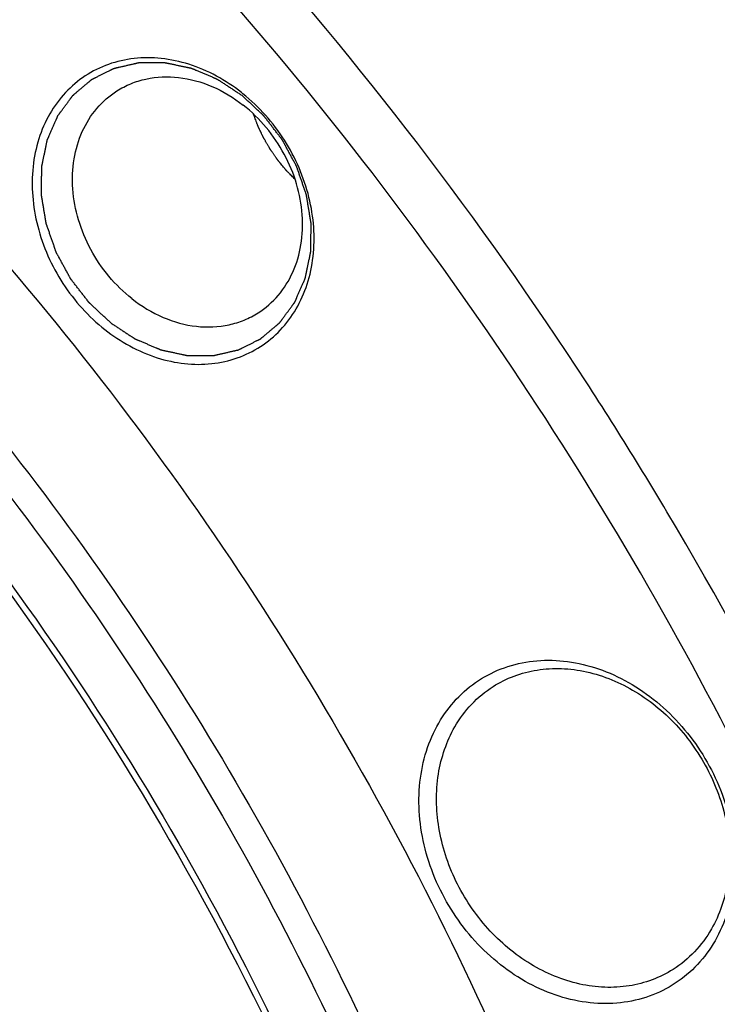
# Model space of a CAD drawing. Header units: millimetres. Extents: x 0 to 420, y 0 to 297.
# Tile 96 of 108: x 166 to 173, y 53 to 62. Entities that reach past the tile are written whole.
import ezdxf

# ---------------------------------------------------------------- set-up
doc = ezdxf.new("R2010")
doc.units = ezdxf.units.MM
doc.header["$LTSCALE"] = 23.1
doc.layers.add('030', color=7, linetype='CONTINUOUS')
doc.layers.add('NOS-TELESO', color=7, linetype='CONTINUOUS')

msp = doc.modelspace()

# ---------------------------------------------------------------- linework, layer by layer
at = {"layer": '030', "color": 7, "linetype": 'Continuous'}
for points, knots in [([(161.24065, 63.09402), (163.37755, 61.41035), (167.17882, 57.37567), (169.72728, 52.45632), (170.62804, 49.86921)], [0, 0, 0, 0, 0.4982653, 1, 1, 1, 1]), ([(161.10629, 62.83359), (163.22936, 61.16082), (167.00115, 57.14676), (169.51495, 52.24904), (170.39603, 49.67473)], [0, 0, 0, 0, 0.4983384, 1, 1, 1, 1]), ([(160.80704, 62.33997), (162.23577, 61.21427), (164.88206, 58.64158), (168.01609, 54.09015), (170.19951, 49.04383), (171.3069, 43.78085), (171.2709, 38.58886), (170.07808, 33.75457), (167.77963, 29.56003), (165.56107, 27.34099), (164.34029, 26.43707)], [0, 0, 0, 0, 0.1324894, 0.2666989, 0.4001185, 0.5303761, 0.6556714, 0.7751795, 0.8893561, 1, 1, 1, 1]), ([(160.83877, 62.39514), (163.36161, 60.40739), (167.70315, 55.48346), (170.7533, 47.93936), (171.45332, 41.69577), (171.07802, 37.20231), (169.81684, 33.05387), (168.38803, 30.59804), (167.55163, 29.50406)], [0, 0, 0, 0, 0.2617506, 0.5229089, 0.6493457, 0.7710768, 0.8877734, 1, 1, 1, 1])]:
    msp.add_open_spline(points, degree=3, knots=knots, dxfattribs=at)
at = {"layer": 'NOS-TELESO', "color": 7, "linetype": 'Continuous'}
for centre, radius, start, end in [((167.21259, 60.30035), 1.76857, 51.121439, 51.765005), ((140.89778, 38.88426), 36.68188, 30.724124, 33.573115), ((141.28231, 39.09341), 36.24446, 21.588335, 30.750467)]:
    msp.add_arc(centre, radius, start, end, dxfattribs=at)
for points, knots in [([(167.59936, 69.86902), (168.55017, 69.11987), (170.38314, 67.50955), (172.87716, 64.81376), (175.09911, 61.86025), (177.01511, 58.69391), (178.59641, 55.36236), (179.81903, 51.91576), (180.66438, 48.40597), (181.1194, 44.8858), (181.17678, 41.40822), (180.83502, 38.02568), (180.09848, 34.78939), (178.97735, 31.74863), (177.48772, 28.95024), (175.65126, 26.43766), (173.49637, 24.25099), (171.86572, 23.03093), (171.01362, 22.48873)], [0, 0, 0, 0, 0.0661044, 0.1329508, 0.2002251, 0.2675932, 0.3347168, 0.4012686, 0.4669484, 0.5314978, 0.5947153, 0.6564699, 0.7167132, 0.7754882, 0.8329337, 0.8892814, 0.944845, 1, 1, 1, 1]), ([(171.46041, 59.16936), (170.41116, 60.75021), (168.07953, 63.73419), (165.3075, 66.31606), (163.83676, 67.47486)], [0, 0, 0, 0, 0.5033117, 1, 1, 1, 1]), ([(174.46949, 52.3129), (173.31924, 55.19912), (170.26244, 60.66516), (165.91432, 65.17778), (163.49606, 67.08314)], [0, 0, 0, 0, 0.5022858, 1, 1, 1, 1]), ([(161.78955, 64.11548), (162.96783, 63.18711), (165.19786, 61.13055), (168.05613, 57.57831), (170.37486, 53.63729), (172.08028, 49.43159), (173.1185, 45.09179), (173.45555, 40.75425), (173.13721, 37.22007), (172.52062, 34.53488), (172.09593, 33.24869), (171.85515, 32.62353)], [0, 0, 0, 0, 0.1277692, 0.2572229, 0.3870332, 0.5158382, 0.6423733, 0.7656026, 0.8848431, 0.9429393, 1, 1, 1, 1]), ([(168.30713, 61.68952), (168.15619, 61.80845), (167.90098, 61.94952), (167.53615, 62.02803), (167.26987, 62.02892), (167.01742, 61.97182), (166.78898, 61.85859), (166.59415, 61.69375), (166.44082, 61.4843), (166.33473, 61.23901), (166.27946, 60.96768), (166.27662, 60.68067), (166.34288, 60.2887), (166.55055, 59.82129), (166.82667, 59.51546), (166.98516, 59.39059)], [0, 0, 0, 0, 0.1292784, 0.1906501, 0.249707, 0.3069551, 0.3632345, 0.4195779, 0.4770047, 0.5363207, 0.5979864, 0.6620753, 0.7283033, 0.8642545, 1, 1, 1, 1]), ([(167.04194, 59.45587), (167.03316, 59.46407), (167.01559, 59.48045), (166.98924, 59.50503), (166.96288, 59.52961), (166.93653, 59.55419), (166.91457, 59.57468), (166.897, 59.59106), (166.88383, 59.60335), (166.87284, 59.6136), (166.86406, 59.62179), (166.85747, 59.62794), (166.85088, 59.63408), (166.84539, 59.6392), (166.841, 59.6433), (166.83826, 59.64586), (166.83606, 59.64791), (166.83441, 59.64944), (166.83304, 59.65073), (166.83208, 59.65162), (166.83154, 59.65214), (166.8311, 59.6525), (166.83078, 59.65297), (166.8303, 59.65357), (166.82949, 59.65463), (166.82833, 59.65613), (166.82693, 59.65793), (166.82507, 59.66034), (166.82275, 59.66335), (166.81903, 59.66817), (166.81437, 59.67419), (166.80879, 59.68141), (166.80321, 59.68864), (166.79577, 59.69827), (166.78646, 59.71031), (166.7753, 59.72476), (166.76042, 59.74403), (166.74181, 59.76811), (166.7232, 59.79219), (166.70832, 59.81146), (166.69715, 59.8259), (166.68785, 59.83795), (166.68041, 59.84758), (166.67483, 59.8548), (166.66925, 59.86203), (166.66459, 59.86805), (166.66087, 59.87286), (166.65855, 59.87587), (166.65669, 59.87828), (166.65529, 59.88009), (166.65413, 59.8816), (166.65331, 59.88264), (166.65285, 59.88325), (166.65248, 59.88369), (166.65223, 59.88421), (166.65186, 59.88487), (166.65123, 59.88604), (166.65032, 59.88771), (166.64923, 59.88972), (166.64777, 59.8924), (166.64595, 59.89574), (166.64305, 59.9011), (166.63941, 59.90779), (166.63505, 59.91582), (166.63068, 59.92384), (166.62487, 59.93455), (166.6176, 59.94793), (166.60887, 59.96399), (166.59723, 59.9854), (166.58269, 60.01216), (166.56815, 60.03892), (166.55651, 60.06033), (166.54779, 60.07639), (166.54051, 60.08977), (166.5347, 60.10048), (166.53033, 60.10851), (166.52597, 60.11653), (166.52234, 60.12323), (166.51943, 60.12858), (166.51761, 60.13192), (166.51615, 60.1346), (166.51506, 60.13661), (166.51416, 60.13828), (166.51352, 60.13945), (166.51316, 60.14012), (166.51286, 60.14061), (166.5127, 60.14117), (166.51244, 60.14189), (166.512, 60.14315), (166.51137, 60.14496), (166.51062, 60.14713), (166.50961, 60.15003), (166.50836, 60.15364), (166.50634, 60.15943), (166.50383, 60.16667), (166.50081, 60.17535), (166.49779, 60.18403), (166.49377, 60.19561), (166.48874, 60.21008), (166.4827, 60.22744), (166.47466, 60.25059), (166.4646, 60.27953), (166.45454, 60.30847), (166.44649, 60.33163), (166.44045, 60.34899), (166.43543, 60.36346), (166.4314, 60.37504), (166.42838, 60.38372), (166.42537, 60.3924), (166.42285, 60.39964), (166.42084, 60.40542), (166.41958, 60.40904), (166.41858, 60.41193), (166.41782, 60.41411), (166.4172, 60.41591), (166.41675, 60.41718), (166.41651, 60.4179), (166.41628, 60.41845), (166.41623, 60.41899), (166.4161, 60.41971), (166.41589, 60.42098), (166.41559, 60.4228), (166.41522, 60.42497), (166.41474, 60.42787), (166.41413, 60.4315), (166.41317, 60.4373), (166.41196, 60.44455), (166.4105, 60.45325), (166.40905, 60.46195), (166.40712, 60.47355), (166.4047, 60.48805), (166.40179, 60.50546), (166.39792, 60.52866), (166.39308, 60.55766), (166.38824, 60.58666), (166.38437, 60.60987), (166.38146, 60.62727), (166.37904, 60.64177), (166.37711, 60.65337), (166.37565, 60.66207), (166.3742, 60.67077), (166.37299, 60.67802), (166.37202, 60.68382), (166.37142, 60.68745), (166.37094, 60.69035), (166.37057, 60.69252), (166.37027, 60.69434), (166.37005, 60.69561), (166.36994, 60.69633), (166.36982, 60.69688), (166.36986, 60.69741), (166.36986, 60.69812), (166.36988, 60.69937), (166.3699, 60.70114), (166.36992, 60.70328), (166.36996, 60.70612), (166.37, 60.70968), (166.37007, 60.71537), (166.37016, 60.72249), (166.37026, 60.73102), (166.37036, 60.73956), (166.3705, 60.75094), (166.37067, 60.76517), (166.37088, 60.78225), (166.37115, 60.80501), (166.3715, 60.83347), (166.37184, 60.86193), (166.37212, 60.88469), (166.37232, 60.90177), (166.3725, 60.916), (166.37263, 60.92738), (166.37274, 60.93592), (166.37284, 60.94445), (166.37293, 60.95157), (166.37299, 60.95726), (166.37304, 60.96082), (166.37307, 60.96366), (166.3731, 60.9658), (166.37312, 60.96758), (166.37313, 60.96882), (166.37315, 60.96953), (166.37312, 60.97008), (166.37326, 60.97057), (166.37339, 60.97124), (166.37363, 60.97241), (166.37398, 60.97409), (166.37439, 60.9761), (166.37494, 60.97879), (166.37563, 60.98214), (166.37673, 60.9875), (166.37811, 60.99421), (166.37977, 61.00226), (166.38142, 61.01031), (166.38363, 61.02104), (166.38639, 61.03445), (166.3897, 61.05055), (166.39411, 61.07201), (166.39962, 61.09884), (166.40514, 61.12567), (166.40955, 61.14713), (166.41286, 61.16323), (166.41562, 61.17664), (166.41782, 61.18737), (166.41948, 61.19542), (166.42113, 61.20347), (166.42251, 61.21018), (166.42361, 61.21554), (166.4243, 61.2189), (166.42486, 61.22158), (166.42527, 61.22359), (166.42562, 61.22527), (166.42585, 61.22644), (166.426, 61.22711), (166.42607, 61.22763), (166.4263, 61.22807), (166.42656, 61.22869), (166.42704, 61.22976), (166.4277, 61.2313), (166.42851, 61.23314), (166.42958, 61.2356), (166.43091, 61.23867), (166.43306, 61.24359), (166.43573, 61.24973), (166.43894, 61.25711), (166.44216, 61.26448), (166.44644, 61.27431), (166.45179, 61.2866), (166.45822, 61.30135), (166.46678, 61.32101), (166.47749, 61.34559), (166.48819, 61.37017), (166.49676, 61.38983), (166.50318, 61.40458), (166.50854, 61.41687), (166.51282, 61.4267), (166.51603, 61.43407), (166.51924, 61.44145), (166.52192, 61.44759), (166.52406, 61.45251), (166.5254, 61.45558), (166.52647, 61.45804), (166.52727, 61.45988), (166.52794, 61.46141), (166.52841, 61.46249), (166.52868, 61.4631), (166.52885, 61.46359), (166.52917, 61.46395), (166.52954, 61.46447), (166.5302, 61.46536), (166.53114, 61.46665), (166.53228, 61.46819), (166.53379, 61.47024), (166.53568, 61.47281), (166.5387, 61.47691), (166.54248, 61.48205), (166.54702, 61.48821), (166.55155, 61.49436), (166.5576, 61.50258), (166.56515, 61.51284), (166.57422, 61.52516), (166.58632, 61.54159), (166.60143, 61.56212), (166.61655, 61.58266), (166.62864, 61.59908), (166.63771, 61.6114), (166.64527, 61.62167), (166.65131, 61.62988), (166.65585, 61.63604), (166.66038, 61.6422), (166.66416, 61.64733), (166.66718, 61.65144), (166.66907, 61.65401), (166.67058, 61.65606), (166.67172, 61.6576), (166.67266, 61.65888), (166.67332, 61.65979), (166.67371, 61.66029), (166.67396, 61.6607), (166.67435, 61.66098), (166.67482, 61.66139), (166.67566, 61.66209), (166.67685, 61.66311), (166.67828, 61.66432), (166.68019, 61.66593), (166.68258, 61.66795), (166.6864, 61.67119), (166.69117, 61.67523), (166.6969, 61.68008), (166.70262, 61.68493), (166.71026, 61.69139), (166.71981, 61.69947), (166.73126, 61.70917), (166.74654, 61.7221), (166.76563, 61.73826), (166.78472, 61.75443), (166.8, 61.76736), (166.81145, 61.77706), (166.821, 61.78514), (166.82864, 61.7916), (166.83437, 61.79645), (166.84009, 61.8013), (166.84487, 61.80534), (166.84869, 61.80857), (166.85107, 61.81059), (166.85298, 61.81221), (166.85441, 61.81342), (166.85561, 61.81443), (166.85644, 61.81514), (166.85692, 61.81554), (166.85726, 61.81587), (166.8577, 61.81605), (166.85825, 61.81634), (166.85923, 61.81682), (166.86063, 61.81752), (166.8623, 61.81836), (166.86454, 61.81948), (166.86733, 61.82088), (166.8718, 61.82311), (166.87739, 61.82591), (166.88409, 61.82926), (166.89079, 61.83261), (166.89973, 61.83708), (166.9109, 61.84267), (166.92431, 61.84938), (166.94218, 61.85832), (166.96452, 61.8695), (166.98687, 61.88068), (167.00474, 61.88962), (167.01815, 61.89633), (167.02932, 61.90192), (167.03826, 61.90639), (167.04496, 61.90974), (167.05166, 61.91309), (167.05725, 61.91589), (167.06172, 61.91812), (167.06451, 61.91952), (167.06675, 61.92064), (167.06842, 61.92148), (167.06982, 61.92217), (167.07079, 61.92267), (167.07136, 61.92294), (167.07176, 61.92318), (167.07225, 61.92325), (167.07287, 61.92341), (167.07398, 61.92366), (167.07555, 61.92403), (167.07744, 61.92446), (167.07996, 61.92504), (167.08311, 61.92577), (167.08815, 61.92694), (167.09445, 61.92839), (167.10201, 61.93014), (167.10957, 61.93188), (167.11965, 61.93421), (167.13225, 61.93712), (167.14737, 61.94061), (167.16753, 61.94526), (167.19274, 61.95108), (167.21794, 61.9569), (167.2381, 61.96156), (167.25322, 61.96505), (167.26582, 61.96796), (167.2759, 61.97029), (167.28346, 61.97203), (167.29102, 61.97378), (167.29732, 61.97523), (167.30236, 61.9764), (167.30551, 61.97712), (167.30803, 61.9777), (167.30992, 61.97814), (167.31149, 61.9785), (167.31259, 61.97876), (167.31323, 61.9789), (167.31369, 61.97905), (167.31419, 61.97901), (167.31484, 61.97902), (167.31599, 61.97901), (167.31763, 61.97902), (167.3196, 61.97902), (167.32222, 61.97903), (167.3255, 61.97903), (167.33074, 61.97904), (167.33729, 61.97905), (167.34516, 61.97906), (167.35302, 61.97907), (167.36351, 61.97908), (167.37662, 61.9791), (167.39235, 61.97912), (167.41332, 61.97915), (167.43954, 61.97918), (167.46575, 61.97922), (167.48673, 61.97924), (167.50246, 61.97926), (167.51556, 61.97928), (167.52605, 61.9793), (167.53392, 61.97931), (167.54178, 61.97932), (167.54834, 61.97932), (167.55358, 61.97933), (167.55686, 61.97934), (167.55948, 61.97934), (167.56144, 61.97934), (167.56308, 61.97934), (167.56423, 61.97935), (167.56489, 61.97934), (167.56537, 61.97938), (167.56588, 61.97923), (167.56654, 61.97911), (167.56771, 61.97885), (167.56937, 61.97851), (167.57137, 61.97809), (167.57404, 61.97753), (167.57737, 61.97683), (167.5827, 61.97571), (167.58937, 61.97431), (167.59737, 61.97263), (167.60536, 61.97095), (167.61603, 61.96871), (167.62935, 61.96591), (167.64535, 61.96255), (167.66667, 61.95807), (167.69333, 61.95247), (167.71999, 61.94687), (167.74131, 61.94239), (167.75731, 61.93903), (167.77064, 61.93623), (167.7813, 61.93399), (167.7893, 61.93231), (167.7973, 61.93063), (167.80396, 61.92923), (167.80929, 61.92811), (167.81262, 61.92741), (167.81529, 61.92685), (167.81729, 61.92643), (167.81895, 61.92608), (167.82012, 61.92584), (167.82079, 61.92569), (167.82129, 61.92562), (167.82178, 61.92538), (167.82243, 61.92512), (167.82357, 61.92463), (167.8252, 61.92394), (167.82716, 61.92311), (167.82976, 61.92201), (167.83302, 61.92063), (167.83824, 61.91843), (167.84476, 61.91568), (167.85259, 61.91237), (167.86041, 61.90906), (167.87084, 61.90466), (167.88389, 61.89915), (167.89954, 61.89253), (167.9204, 61.88372), (167.94648, 61.8727), (167.97257, 61.86168), (167.99343, 61.85286), (168.00908, 61.84625), (168.02213, 61.84074), (168.03256, 61.83633), (168.04038, 61.83303), (168.04821, 61.82972), (168.05473, 61.82696), (168.05995, 61.82476), (168.06321, 61.82338), (168.06581, 61.82228), (168.06777, 61.82146), (168.0694, 61.82076), (168.07054, 61.82029), (168.07119, 61.82), (168.07169, 61.81983), (168.07215, 61.81949), (168.07277, 61.81909), (168.07386, 61.81837), (168.07542, 61.81735), (168.07729, 61.81612), (168.07979, 61.81449), (168.0829, 61.81244), (168.08789, 61.80917), (168.09412, 61.80509), (168.1016, 61.80018), (168.10908, 61.79528), (168.11905, 61.78874), (168.13152, 61.78056), (168.14648, 61.77075), (168.16643, 61.75767), (168.19136, 61.74132), (168.22128, 61.72171), (168.2512, 61.70209), (168.28112, 61.68247), (168.30106, 61.66939), (168.31103, 61.66285)], [0, 0, 0, 0, 0.0078125, 0.015625, 0.0234375, 0.03125, 0.0390625, 0.0429688, 0.046875, 0.0507812, 0.0527344, 0.0546875, 0.0566406, 0.0585938, 0.0595703, 0.0605469, 0.0610352, 0.0615234, 0.0620117, 0.0622559, 0.0623779, 0.0625, 0.0626221, 0.0627441, 0.0629883, 0.0634766, 0.0639648, 0.0644531, 0.0654297, 0.0664062, 0.0683594, 0.0703125, 0.0722656, 0.0742188, 0.078125, 0.0820312, 0.0859375, 0.09375, 0.1015625, 0.1054688, 0.109375, 0.1132812, 0.1152344, 0.1171875, 0.1191406, 0.1210938, 0.1220703, 0.1230469, 0.1235352, 0.1240234, 0.1245117, 0.1247559, 0.1248779, 0.125, 0.1251221, 0.1252441, 0.1254883, 0.1259766, 0.1264648, 0.1269531, 0.1279297, 0.1289062, 0.1308594, 0.1328125, 0.1347656, 0.1367188, 0.140625, 0.1445312, 0.1484375, 0.15625, 0.1640625, 0.1679688, 0.171875, 0.1757812, 0.1777344, 0.1796875, 0.1816406, 0.1835938, 0.1845703, 0.1855469, 0.1860352, 0.1865234, 0.1870117, 0.1872559, 0.1873779, 0.1875, 0.1876221, 0.1877441, 0.1879883, 0.1884766, 0.1889648, 0.1894531, 0.1904297, 0.1914062, 0.1933594, 0.1953125, 0.1972656, 0.1992188, 0.203125, 0.2070312, 0.2109375, 0.21875, 0.2265625, 0.2304688, 0.234375, 0.2382812, 0.2402344, 0.2421875, 0.2441406, 0.2460938, 0.2470703, 0.2480469, 0.2485352, 0.2490234, 0.2495117, 0.2497559, 0.2498779, 0.25, 0.2501221, 0.2502441, 0.2504883, 0.2509766, 0.2514648, 0.2519531, 0.2529297, 0.2539062, 0.2558594, 0.2578125, 0.2597656, 0.2617188, 0.265625, 0.2695312, 0.2734375, 0.28125, 0.2890625, 0.2929688, 0.296875, 0.3007812, 0.3027344, 0.3046875, 0.3066406, 0.3085938, 0.3095703, 0.3105469, 0.3110352, 0.3115234, 0.3120117, 0.3122559, 0.3123779, 0.3125, 0.3126221, 0.3127441, 0.3129883, 0.3134766, 0.3139648, 0.3144531, 0.3154297, 0.3164062, 0.3183594, 0.3203125, 0.3222656, 0.3242188, 0.328125, 0.3320312, 0.3359375, 0.34375, 0.3515625, 0.3554688, 0.359375, 0.3632812, 0.3652344, 0.3671875, 0.3691406, 0.3710938, 0.3720703, 0.3730469, 0.3735352, 0.3740234, 0.3745117, 0.3747559, 0.3748779, 0.375, 0.3751221, 0.3752441, 0.3754883, 0.3759766, 0.3764648, 0.3769531, 0.3779297, 0.3789062, 0.3808594, 0.3828125, 0.3847656, 0.3867188, 0.390625, 0.3945312, 0.3984375, 0.40625, 0.4140625, 0.4179688, 0.421875, 0.4257812, 0.4277344, 0.4296875, 0.4316406, 0.4335938, 0.4345703, 0.4355469, 0.4360352, 0.4365234, 0.4370117, 0.4372559, 0.4373779, 0.4375, 0.4376221, 0.4377441, 0.4379883, 0.4384766, 0.4389648, 0.4394531, 0.4404297, 0.4414062, 0.4433594, 0.4453125, 0.4472656, 0.4492188, 0.453125, 0.4570312, 0.4609375, 0.46875, 0.4765625, 0.4804688, 0.484375, 0.4882812, 0.4902344, 0.4921875, 0.4941406, 0.4960938, 0.4970703, 0.4980469, 0.4985352, 0.4990234, 0.4995117, 0.4997559, 0.4998779, 0.5, 0.5001221, 0.5002441, 0.5004883, 0.5009766, 0.5014648, 0.5019531, 0.5029297, 0.5039062, 0.5058594, 0.5078125, 0.5097656, 0.5117188, 0.515625, 0.5195312, 0.5234375, 0.53125, 0.5390625, 0.5429688, 0.546875, 0.5507812, 0.5527344, 0.5546875, 0.5566406, 0.5585938, 0.5595703, 0.5605469, 0.5610352, 0.5615234, 0.5620117, 0.5622559, 0.5623779, 0.5625, 0.5626221, 0.5627441, 0.5629883, 0.5634766, 0.5639648, 0.5644531, 0.5654297, 0.5664062, 0.5683594, 0.5703125, 0.5722656, 0.5742188, 0.578125, 0.5820312, 0.5859375, 0.59375, 0.6015625, 0.6054688, 0.609375, 0.6132812, 0.6152344, 0.6171875, 0.6191406, 0.6210938, 0.6220703, 0.6230469, 0.6235352, 0.6240234, 0.6245117, 0.6247559, 0.6248779, 0.625, 0.6251221, 0.6252441, 0.6254883, 0.6259766, 0.6264648, 0.6269531, 0.6279297, 0.6289062, 0.6308594, 0.6328125, 0.6347656, 0.6367188, 0.640625, 0.6445312, 0.6484375, 0.65625, 0.6640625, 0.6679688, 0.671875, 0.6757812, 0.6777344, 0.6796875, 0.6816406, 0.6835938, 0.6845703, 0.6855469, 0.6860352, 0.6865234, 0.6870117, 0.6872559, 0.6873779, 0.6875, 0.6876221, 0.6877441, 0.6879883, 0.6884766, 0.6889648, 0.6894531, 0.6904297, 0.6914062, 0.6933594, 0.6953125, 0.6972656, 0.6992188, 0.703125, 0.7070312, 0.7109375, 0.71875, 0.7265625, 0.7304688, 0.734375, 0.7382812, 0.7402344, 0.7421875, 0.7441406, 0.7460938, 0.7470703, 0.7480469, 0.7485352, 0.7490234, 0.7495117, 0.7497559, 0.7498779, 0.75, 0.7501221, 0.7502441, 0.7504883, 0.7509766, 0.7514648, 0.7519531, 0.7529297, 0.7539062, 0.7558594, 0.7578125, 0.7597656, 0.7617188, 0.765625, 0.7695312, 0.7734375, 0.78125, 0.7890625, 0.7929688, 0.796875, 0.8007812, 0.8027344, 0.8046875, 0.8066406, 0.8085938, 0.8095703, 0.8105469, 0.8110352, 0.8115234, 0.8120117, 0.8122559, 0.8123779, 0.8125, 0.8126221, 0.8127441, 0.8129883, 0.8134766, 0.8139648, 0.8144531, 0.8154297, 0.8164062, 0.8183594, 0.8203125, 0.8222656, 0.8242188, 0.828125, 0.8320312, 0.8359375, 0.84375, 0.8515625, 0.8554688, 0.859375, 0.8632812, 0.8652344, 0.8671875, 0.8691406, 0.8710938, 0.8720703, 0.8730469, 0.8735352, 0.8740234, 0.8745117, 0.8747559, 0.8748779, 0.875, 0.8751221, 0.8752441, 0.8754883, 0.8759766, 0.8764648, 0.8769531, 0.8779297, 0.8789062, 0.8808594, 0.8828125, 0.8847656, 0.8867188, 0.890625, 0.8945312, 0.8984375, 0.90625, 0.9140625, 0.9179688, 0.921875, 0.9257812, 0.9277344, 0.9296875, 0.9316406, 0.9335938, 0.9345703, 0.9355469, 0.9360352, 0.9365234, 0.9370117, 0.9372559, 0.9373779, 0.9375, 0.9376221, 0.9377441, 0.9379883, 0.9384766, 0.9389648, 0.9394531, 0.9404297, 0.9414062, 0.9433594, 0.9453125, 0.9472656, 0.9492188, 0.953125, 0.9570312, 0.9609375, 0.96875, 0.9765625, 0.984375, 0.9921875, 1, 1, 1, 1]), ([(167.10125, 61.70457), (167.14402, 61.73178), (167.23513, 61.77887), (167.43399, 61.84048), (167.70729, 61.85127), (168.03395, 61.76025), (168.23259, 61.63971), (168.32509, 61.56683)], [0, 0, 0, 0, 0.1161198, 0.2334307, 0.4748039, 0.7302674, 1, 1, 1, 1]), ([(167.24636, 59.6909), (167.1652, 59.75485), (167.01526, 59.90153), (166.83955, 60.16159), (166.71992, 60.44966), (166.66368, 60.74893), (166.67457, 61.04209), (166.753, 61.31194), (166.89531, 61.54157), (167.02876, 61.65844), (167.10125, 61.70457)], [0, 0, 0, 0, 0.1330085, 0.2677184, 0.4014557, 0.5317263, 0.6567052, 0.7756855, 0.8893951, 1, 1, 1, 1]), ([(166.98516, 59.39059), (167.1355, 59.27213), (167.38957, 59.13148), (167.75282, 59.05253), (168.01809, 59.05081), (168.26982, 59.10661), (168.49794, 59.21811), (168.69296, 59.38094), (168.84703, 59.58824), (168.95441, 59.8314), (169.0115, 60.10076), (169.01662, 60.38611), (168.95391, 60.77658), (168.75115, 61.24369), (168.47923, 61.55091), (168.32266, 61.67714)], [0, 0, 0, 0, 0.129338, 0.1907523, 0.2498567, 0.3071478, 0.363454, 0.4197974, 0.4771928, 0.5364487, 0.5980351, 0.6620398, 0.7281952, 0.8641005, 1, 1, 1, 1]), ([(167.04194, 59.45587), (167.05173, 59.44943), (167.07131, 59.43655), (167.10069, 59.41722), (167.13006, 59.39789), (167.15944, 59.37857), (167.18391, 59.36246), (167.2035, 59.34958), (167.21818, 59.33991), (167.23042, 59.33186), (167.24021, 59.32542), (167.24756, 59.32059), (167.2549, 59.31576), (167.26102, 59.31173), (167.26592, 59.30851), (167.26898, 59.30649), (167.27142, 59.30488), (167.27326, 59.30368), (167.27479, 59.30267), (167.27586, 59.30196), (167.27647, 59.30157), (167.27692, 59.30123), (167.27742, 59.30106), (167.27807, 59.30077), (167.27921, 59.30029), (167.28084, 59.29959), (167.28279, 59.29876), (167.2854, 59.29765), (167.28866, 59.29626), (167.29387, 59.29404), (167.30039, 59.29126), (167.30821, 59.28792), (167.31603, 59.28459), (167.32645, 59.28014), (167.33948, 59.27459), (167.35512, 59.26792), (167.37597, 59.25903), (167.40203, 59.24791), (167.4281, 59.2368), (167.44895, 59.22791), (167.46459, 59.22124), (167.47762, 59.21569), (167.48804, 59.21124), (167.49586, 59.20791), (167.50368, 59.20457), (167.5102, 59.20179), (167.51541, 59.19957), (167.51867, 59.19818), (167.52128, 59.19707), (167.52323, 59.19624), (167.52486, 59.19554), (167.526, 59.19505), (167.52665, 59.19479), (167.52714, 59.19454), (167.52764, 59.19447), (167.52831, 59.19432), (167.52947, 59.19407), (167.53114, 59.19371), (167.53314, 59.19329), (167.5358, 59.19272), (167.53913, 59.192), (167.54447, 59.19086), (167.55113, 59.18944), (167.55913, 59.18773), (167.56712, 59.18602), (167.57779, 59.18374), (167.59111, 59.18089), (167.60711, 59.17747), (167.62843, 59.17291), (167.65509, 59.16722), (167.68174, 59.16152), (167.70307, 59.15696), (167.71906, 59.15354), (167.73239, 59.15069), (167.74305, 59.14841), (167.75105, 59.1467), (167.75905, 59.14499), (167.76571, 59.14357), (167.77104, 59.14243), (167.77437, 59.14171), (167.77704, 59.14114), (167.77904, 59.14072), (167.7807, 59.14036), (167.78187, 59.14011), (167.78254, 59.13998), (167.78304, 59.13983), (167.78354, 59.13987), (167.7842, 59.13986), (167.78537, 59.13986), (167.78704, 59.13986), (167.78904, 59.13986), (167.79171, 59.13986), (167.79505, 59.13986), (167.80039, 59.13985), (167.80706, 59.13985), (167.81507, 59.13984), (167.82307, 59.13984), (167.83375, 59.13983), (167.8471, 59.13982), (167.86311, 59.13981), (167.88447, 59.1398), (167.91116, 59.13978), (167.93785, 59.13977), (167.9592, 59.13976), (167.97522, 59.13975), (167.98856, 59.13974), (167.99924, 59.13973), (168.00725, 59.13973), (168.01525, 59.13972), (168.02193, 59.13972), (168.02727, 59.13971), (168.0306, 59.13971), (168.03327, 59.13971), (168.03527, 59.13971), (168.03694, 59.13971), (168.03811, 59.1397), (168.03877, 59.13972), (168.03929, 59.13968), (168.03974, 59.13982), (168.04036, 59.13995), (168.04144, 59.14021), (168.04299, 59.14056), (168.04485, 59.14098), (168.04733, 59.14155), (168.05043, 59.14226), (168.05538, 59.14339), (168.06158, 59.14481), (168.06901, 59.14651), (168.07644, 59.14821), (168.08635, 59.15048), (168.09874, 59.15331), (168.11361, 59.15671), (168.13343, 59.16124), (168.15821, 59.16691), (168.18298, 59.17258), (168.20281, 59.17711), (168.21767, 59.18051), (168.23006, 59.18335), (168.23997, 59.18561), (168.24741, 59.18731), (168.25484, 59.18901), (168.26103, 59.19043), (168.26599, 59.19156), (168.26909, 59.19227), (168.27156, 59.19284), (168.27342, 59.19326), (168.27497, 59.19362), (168.27606, 59.19386), (168.27667, 59.19402), (168.27715, 59.19409), (168.27755, 59.19433), (168.27812, 59.1946), (168.2791, 59.19509), (168.2805, 59.19578), (168.28218, 59.19661), (168.28442, 59.19772), (168.28721, 59.1991), (168.29169, 59.20132), (168.29729, 59.20409), (168.30401, 59.20742), (168.31073, 59.21074), (168.31969, 59.21517), (168.33088, 59.22072), (168.34432, 59.22737), (168.36223, 59.23623), (168.38463, 59.24732), (168.40702, 59.2584), (168.42494, 59.26727), (168.43837, 59.27392), (168.44957, 59.27946), (168.45853, 59.2839), (168.46525, 59.28722), (168.47196, 59.29055), (168.47756, 59.29332), (168.48204, 59.29554), (168.48484, 59.29692), (168.48708, 59.29803), (168.48876, 59.29886), (168.49016, 59.29956), (168.49114, 59.30003), (168.49169, 59.30032), (168.49214, 59.3005), (168.49247, 59.30083), (168.49296, 59.30122), (168.49379, 59.30193), (168.49499, 59.30293), (168.49643, 59.30414), (168.49835, 59.30575), (168.50074, 59.30776), (168.50457, 59.31098), (168.50936, 59.31499), (168.51511, 59.31982), (168.52086, 59.32464), (168.52852, 59.33107), (168.5381, 59.33911), (168.54959, 59.34876), (168.56492, 59.36162), (168.58408, 59.3777), (168.60323, 59.39378), (168.61856, 59.40664), (168.63005, 59.41629), (168.63963, 59.42433), (168.6473, 59.43076), (168.65304, 59.43559), (168.65879, 59.44041), (168.66358, 59.44443), (168.66741, 59.44765), (168.66981, 59.44966), (168.67172, 59.45126), (168.67316, 59.45247), (168.67435, 59.45348), (168.6752, 59.45417), (168.67567, 59.45459), (168.67605, 59.45486), (168.67632, 59.45528), (168.67671, 59.45579), (168.67738, 59.45671), (168.67835, 59.45801), (168.6795, 59.45958), (168.68105, 59.46166), (168.68297, 59.46427), (168.68606, 59.46844), (168.68991, 59.47366), (168.69454, 59.47992), (168.69917, 59.48617), (168.70534, 59.49452), (168.71305, 59.50495), (168.7223, 59.51747), (168.73464, 59.53416), (168.75007, 59.55502), (168.76549, 59.57588), (168.77783, 59.59257), (168.78708, 59.60509), (168.79479, 59.61552), (168.80096, 59.62386), (168.80559, 59.63012), (168.81022, 59.63638), (168.81407, 59.6416), (168.81716, 59.64577), (168.81908, 59.64838), (168.82063, 59.65046), (168.82178, 59.65203), (168.82274, 59.65333), (168.82343, 59.65424), (168.8238, 59.65477), (168.82412, 59.65514), (168.82429, 59.65561), (168.82456, 59.65621), (168.82502, 59.65727), (168.82568, 59.65877), (168.82647, 59.66058), (168.82753, 59.66299), (168.82885, 59.66601), (168.83096, 59.67083), (168.8336, 59.67686), (168.83677, 59.6841), (168.83994, 59.69134), (168.84416, 59.70098), (168.84945, 59.71304), (168.85578, 59.72752), (168.86423, 59.74681), (168.87479, 59.77093), (168.88536, 59.79505), (168.89381, 59.81435), (168.90014, 59.82882), (168.90542, 59.84088), (168.90965, 59.85053), (168.91282, 59.85777), (168.91599, 59.865), (168.91863, 59.87103), (168.92074, 59.87586), (168.92206, 59.87887), (168.92312, 59.88128), (168.92391, 59.88309), (168.92456, 59.8846), (168.92503, 59.88565), (168.92529, 59.88626), (168.92552, 59.8867), (168.92559, 59.88722), (168.92574, 59.88788), (168.92598, 59.88906), (168.92633, 59.89073), (168.92675, 59.89274), (168.92731, 59.89542), (168.92801, 59.89877), (168.92914, 59.90412), (168.93054, 59.91082), (168.93222, 59.91886), (168.9339, 59.9269), (168.93614, 59.93761), (168.93895, 59.95101), (168.94231, 59.96708), (168.9468, 59.98851), (168.9524, 60.0153), (168.95801, 60.04209), (168.96249, 60.06352), (168.96586, 60.07959), (168.96866, 60.09299), (168.9709, 60.1037), (168.97259, 60.11174), (168.97427, 60.11978), (168.97567, 60.12647), (168.97679, 60.13183), (168.97749, 60.13518), (168.97805, 60.13786), (168.97847, 60.13987), (168.97882, 60.14154), (168.97907, 60.14271), (168.9792, 60.14339), (168.97934, 60.14388), (168.97931, 60.14442), (168.97934, 60.14513), (168.97935, 60.14638), (168.97938, 60.14815), (168.97941, 60.15029), (168.97945, 60.15313), (168.97951, 60.15668), (168.9796, 60.16237), (168.97971, 60.16948), (168.97984, 60.17801), (168.97997, 60.18654), (168.98014, 60.19792), (168.98036, 60.21214), (168.98062, 60.2292), (168.98097, 60.25195), (168.98141, 60.28039), (168.98185, 60.30883), (168.9822, 60.33158), (168.98246, 60.34864), (168.98268, 60.36286), (168.98285, 60.37423), (168.98298, 60.38276), (168.98312, 60.3913), (168.98322, 60.39841), (168.98331, 60.40409), (168.98337, 60.40765), (168.98341, 60.41049), (168.98344, 60.41262), (168.98347, 60.4144), (168.98349, 60.41564), (168.98349, 60.41636), (168.98354, 60.41688), (168.98341, 60.41744), (168.9833, 60.41818), (168.98308, 60.41947), (168.98278, 60.42132), (168.98241, 60.42353), (168.98192, 60.42648), (168.98131, 60.43017), (168.98034, 60.43608), (168.97912, 60.44346), (168.97765, 60.45231), (168.97619, 60.46117), (168.97424, 60.47298), (168.9718, 60.48774), (168.96887, 60.50545), (168.96497, 60.52906), (168.96009, 60.55858), (168.95521, 60.5881), (168.9513, 60.61172), (168.94837, 60.62943), (168.94593, 60.64419), (168.94398, 60.656), (168.94252, 60.66485), (168.94105, 60.67371), (168.93983, 60.68109), (168.93886, 60.68699), (168.93825, 60.69068), (168.93776, 60.69363), (168.9374, 60.69585), (168.93709, 60.69769), (168.93688, 60.69898), (168.93675, 60.69972), (168.93669, 60.70028), (168.93647, 60.70081), (168.93624, 60.70152), (168.9358, 60.70276), (168.93519, 60.70454), (168.93445, 60.70667), (168.93346, 60.70952), (168.93223, 60.71307), (168.93027, 60.71876), (168.92781, 60.72587), (168.92485, 60.73441), (168.9219, 60.74294), (168.91797, 60.75432), (168.91305, 60.76854), (168.90714, 60.78561), (168.89927, 60.80836), (168.88943, 60.83681), (168.87959, 60.86525), (168.87172, 60.888), (168.86581, 60.90507), (168.86089, 60.91929), (168.85696, 60.93067), (168.854, 60.9392), (168.85105, 60.94774), (168.84859, 60.95485), (168.84662, 60.96054), (168.84539, 60.96409), (168.84441, 60.96694), (168.84367, 60.96907), (168.84305, 60.97085), (168.84263, 60.97209), (168.84237, 60.9728), (168.84222, 60.97335), (168.84192, 60.97384), (168.84157, 60.97451), (168.84093, 60.97568), (168.84003, 60.97736), (168.83894, 60.97937), (168.8375, 60.98205), (168.83569, 60.9854), (168.83279, 60.99076), (168.82918, 60.99746), (168.82484, 61.0055), (168.8205, 61.01354), (168.81471, 61.02426), (168.80748, 61.03766), (168.7988, 61.05374), (168.78723, 61.07518), (168.77276, 61.10198), (168.7583, 61.12879), (168.74673, 61.15023), (168.73805, 61.16631), (168.73081, 61.17971), (168.72503, 61.19043), (168.72069, 61.19847), (168.71635, 61.20651), (168.71273, 61.21321), (168.70984, 61.21857), (168.70803, 61.22192), (168.70658, 61.2246), (168.7055, 61.22661), (168.70459, 61.22828), (168.70397, 61.22946), (168.70359, 61.23012), (168.70335, 61.23064), (168.70298, 61.23108), (168.70252, 61.23169), (168.7017, 61.23274), (168.70055, 61.23425), (168.69916, 61.23606), (168.6973, 61.23848), (168.69499, 61.24149), (168.69128, 61.24632), (168.68664, 61.25235), (168.68108, 61.2596), (168.67552, 61.26684), (168.6681, 61.27649), (168.65883, 61.28856), (168.64771, 61.30304), (168.63288, 61.32235), (168.61434, 61.34649), (168.5958, 61.37063), (168.58097, 61.38994), (168.56984, 61.40442), (168.56057, 61.41649), (168.55316, 61.42615), (168.5476, 61.43339), (168.54203, 61.44063), (168.5374, 61.44667), (168.53369, 61.45149), (168.53137, 61.45451), (168.52952, 61.45692), (168.52813, 61.45874), (168.52697, 61.46024), (168.52616, 61.4613), (168.52569, 61.4619), (168.52537, 61.46237), (168.52493, 61.46274), (168.52438, 61.46327), (168.52339, 61.46418), (168.522, 61.46549), (168.52033, 61.46705), (168.51809, 61.46914), (168.5153, 61.47175), (168.51084, 61.47593), (168.50526, 61.48115), (168.49856, 61.48742), (168.49186, 61.49368), (168.48293, 61.50204), (168.47177, 61.51248), (168.45838, 61.52501), (168.44052, 61.54172), (168.41819, 61.5626), (168.3914, 61.58766), (168.36461, 61.61273), (168.33782, 61.63779), (168.31996, 61.6545), (168.31103, 61.66285)], [0, 0, 0, 0, 0.0078125, 0.015625, 0.0234375, 0.03125, 0.0390625, 0.0429688, 0.046875, 0.0507812, 0.0527344, 0.0546875, 0.0566406, 0.0585938, 0.0595703, 0.0605469, 0.0610352, 0.0615234, 0.0620117, 0.0622559, 0.0623779, 0.0625, 0.0626221, 0.0627441, 0.0629883, 0.0634766, 0.0639648, 0.0644531, 0.0654297, 0.0664062, 0.0683594, 0.0703125, 0.0722656, 0.0742188, 0.078125, 0.0820312, 0.0859375, 0.09375, 0.1015625, 0.1054688, 0.109375, 0.1132812, 0.1152344, 0.1171875, 0.1191406, 0.1210938, 0.1220703, 0.1230469, 0.1235352, 0.1240234, 0.1245117, 0.1247559, 0.1248779, 0.125, 0.1251221, 0.1252441, 0.1254883, 0.1259766, 0.1264648, 0.1269531, 0.1279297, 0.1289062, 0.1308594, 0.1328125, 0.1347656, 0.1367188, 0.140625, 0.1445312, 0.1484375, 0.15625, 0.1640625, 0.1679688, 0.171875, 0.1757812, 0.1777344, 0.1796875, 0.1816406, 0.1835938, 0.1845703, 0.1855469, 0.1860352, 0.1865234, 0.1870117, 0.1872559, 0.1873779, 0.1875, 0.1876221, 0.1877441, 0.1879883, 0.1884766, 0.1889648, 0.1894531, 0.1904297, 0.1914062, 0.1933594, 0.1953125, 0.1972656, 0.1992188, 0.203125, 0.2070312, 0.2109375, 0.21875, 0.2265625, 0.2304688, 0.234375, 0.2382812, 0.2402344, 0.2421875, 0.2441406, 0.2460938, 0.2470703, 0.2480469, 0.2485352, 0.2490234, 0.2495117, 0.2497559, 0.2498779, 0.25, 0.2501221, 0.2502441, 0.2504883, 0.2509766, 0.2514648, 0.2519531, 0.2529297, 0.2539062, 0.2558594, 0.2578125, 0.2597656, 0.2617188, 0.265625, 0.2695312, 0.2734375, 0.28125, 0.2890625, 0.2929688, 0.296875, 0.3007812, 0.3027344, 0.3046875, 0.3066406, 0.3085938, 0.3095703, 0.3105469, 0.3110352, 0.3115234, 0.3120117, 0.3122559, 0.3123779, 0.3125, 0.3126221, 0.3127441, 0.3129883, 0.3134766, 0.3139648, 0.3144531, 0.3154297, 0.3164062, 0.3183594, 0.3203125, 0.3222656, 0.3242188, 0.328125, 0.3320312, 0.3359375, 0.34375, 0.3515625, 0.3554688, 0.359375, 0.3632812, 0.3652344, 0.3671875, 0.3691406, 0.3710938, 0.3720703, 0.3730469, 0.3735352, 0.3740234, 0.3745117, 0.3747559, 0.3748779, 0.375, 0.3751221, 0.3752441, 0.3754883, 0.3759766, 0.3764648, 0.3769531, 0.3779297, 0.3789062, 0.3808594, 0.3828125, 0.3847656, 0.3867188, 0.390625, 0.3945312, 0.3984375, 0.40625, 0.4140625, 0.4179688, 0.421875, 0.4257812, 0.4277344, 0.4296875, 0.4316406, 0.4335938, 0.4345703, 0.4355469, 0.4360352, 0.4365234, 0.4370117, 0.4372559, 0.4373779, 0.4375, 0.4376221, 0.4377441, 0.4379883, 0.4384766, 0.4389648, 0.4394531, 0.4404297, 0.4414062, 0.4433594, 0.4453125, 0.4472656, 0.4492188, 0.453125, 0.4570312, 0.4609375, 0.46875, 0.4765625, 0.4804688, 0.484375, 0.4882812, 0.4902344, 0.4921875, 0.4941406, 0.4960938, 0.4970703, 0.4980469, 0.4985352, 0.4990234, 0.4995117, 0.4997559, 0.4998779, 0.5, 0.5001221, 0.5002441, 0.5004883, 0.5009766, 0.5014648, 0.5019531, 0.5029297, 0.5039062, 0.5058594, 0.5078125, 0.5097656, 0.5117188, 0.515625, 0.5195312, 0.5234375, 0.53125, 0.5390625, 0.5429688, 0.546875, 0.5507812, 0.5527344, 0.5546875, 0.5566406, 0.5585938, 0.5595703, 0.5605469, 0.5610352, 0.5615234, 0.5620117, 0.5622559, 0.5623779, 0.5625, 0.5626221, 0.5627441, 0.5629883, 0.5634766, 0.5639648, 0.5644531, 0.5654297, 0.5664062, 0.5683594, 0.5703125, 0.5722656, 0.5742188, 0.578125, 0.5820312, 0.5859375, 0.59375, 0.6015625, 0.6054688, 0.609375, 0.6132812, 0.6152344, 0.6171875, 0.6191406, 0.6210938, 0.6220703, 0.6230469, 0.6235352, 0.6240234, 0.6245117, 0.6247559, 0.6248779, 0.625, 0.6251221, 0.6252441, 0.6254883, 0.6259766, 0.6264648, 0.6269531, 0.6279297, 0.6289062, 0.6308594, 0.6328125, 0.6347656, 0.6367188, 0.640625, 0.6445312, 0.6484375, 0.65625, 0.6640625, 0.6679688, 0.671875, 0.6757812, 0.6777344, 0.6796875, 0.6816406, 0.6835938, 0.6845703, 0.6855469, 0.6860352, 0.6865234, 0.6870117, 0.6872559, 0.6873779, 0.6875, 0.6876221, 0.6877441, 0.6879883, 0.6884766, 0.6889648, 0.6894531, 0.6904297, 0.6914062, 0.6933594, 0.6953125, 0.6972656, 0.6992188, 0.703125, 0.7070312, 0.7109375, 0.71875, 0.7265625, 0.7304688, 0.734375, 0.7382812, 0.7402344, 0.7421875, 0.7441406, 0.7460938, 0.7470703, 0.7480469, 0.7485352, 0.7490234, 0.7495117, 0.7497559, 0.7498779, 0.75, 0.7501221, 0.7502441, 0.7504883, 0.7509766, 0.7514648, 0.7519531, 0.7529297, 0.7539062, 0.7558594, 0.7578125, 0.7597656, 0.7617188, 0.765625, 0.7695312, 0.7734375, 0.78125, 0.7890625, 0.7929688, 0.796875, 0.8007812, 0.8027344, 0.8046875, 0.8066406, 0.8085938, 0.8095703, 0.8105469, 0.8110352, 0.8115234, 0.8120117, 0.8122559, 0.8123779, 0.8125, 0.8126221, 0.8127441, 0.8129883, 0.8134766, 0.8139648, 0.8144531, 0.8154297, 0.8164062, 0.8183594, 0.8203125, 0.8222656, 0.8242188, 0.828125, 0.8320312, 0.8359375, 0.84375, 0.8515625, 0.8554688, 0.859375, 0.8632812, 0.8652344, 0.8671875, 0.8691406, 0.8710938, 0.8720703, 0.8730469, 0.8735352, 0.8740234, 0.8745117, 0.8747559, 0.8748779, 0.875, 0.8751221, 0.8752441, 0.8754883, 0.8759766, 0.8764648, 0.8769531, 0.8779297, 0.8789062, 0.8808594, 0.8828125, 0.8847656, 0.8867188, 0.890625, 0.8945312, 0.8984375, 0.90625, 0.9140625, 0.9179688, 0.921875, 0.9257812, 0.9277344, 0.9296875, 0.9316406, 0.9335938, 0.9345703, 0.9355469, 0.9360352, 0.9365234, 0.9370117, 0.9372559, 0.9373779, 0.9375, 0.9376221, 0.9377441, 0.9379883, 0.9384766, 0.9389648, 0.9394531, 0.9404297, 0.9414062, 0.9433594, 0.9453125, 0.9472656, 0.9492188, 0.953125, 0.9570312, 0.9609375, 0.96875, 0.9765625, 0.984375, 0.9921875, 1, 1, 1, 1]), ([(168.4702, 59.55317), (168.54269, 59.5993), (168.67614, 59.71616), (168.81845, 59.9458), (168.89687, 60.21564), (168.90777, 60.50881), (168.85153, 60.80808), (168.7319, 61.09615), (168.55618, 61.35621), (168.40625, 61.50288), (168.32509, 61.56683)], [0, 0, 0, 0, 0.1106049, 0.2243145, 0.3432948, 0.4682737, 0.5985443, 0.7322816, 0.8669915, 1, 1, 1, 1]), ([(168.82718, 60.84717), (168.81642, 60.85821), (168.80029, 60.87477), (168.78147, 60.89409), (168.77072, 60.90514), (168.76265, 60.91342), (168.75593, 60.92032), (168.75056, 60.92584), (168.7472, 60.92929), (168.74451, 60.93204), (168.74283, 60.93379), (168.74147, 60.93513), (168.7405, 60.93627), (168.73955, 60.93744), (168.73763, 60.93976), (168.73476, 60.94325), (168.73092, 60.94789), (168.72709, 60.95254), (168.72198, 60.95874), (168.71303, 60.96958), (168.70025, 60.98507), (168.68747, 61.00057), (168.67852, 61.01141), (168.67341, 61.01761), (168.66958, 61.02226), (168.66574, 61.0269), (168.66287, 61.03039), (168.66095, 61.03271), (168.65999, 61.03387), (168.65906, 61.03504), (168.65798, 61.03665), (168.65657, 61.03864), (168.65435, 61.04184), (168.65157, 61.04583), (168.64713, 61.05221), (168.64157, 61.0602), (168.6349, 61.06978), (168.62823, 61.07936), (168.62156, 61.08894), (168.61489, 61.09852), (168.60822, 61.1081), (168.60267, 61.11608), (168.59822, 61.12247), (168.59489, 61.12726), (168.59211, 61.13126), (168.59016, 61.13404), (168.58906, 61.13565), (168.5882, 61.13681), (168.58746, 61.13816), (168.58644, 61.13989), (168.58467, 61.14294), (168.58214, 61.14729), (168.5791, 61.15252), (168.57505, 61.15949), (168.56998, 61.1682), (168.56391, 61.17865), (168.55783, 61.1891), (168.55175, 61.19955), (168.54567, 61.21), (168.5396, 61.22045), (168.53453, 61.22916), (168.53048, 61.23613), (168.52795, 61.24049), (168.52592, 61.24397), (168.52467, 61.24615), (168.52362, 61.24789), (168.52297, 61.2492), (168.52235, 61.25051), (168.52109, 61.25314), (168.51921, 61.25708), (168.51671, 61.26233), (168.5142, 61.26758), (168.51086, 61.27458), (168.50502, 61.28683), (168.49667, 61.30434), (168.48832, 61.32184), (168.48248, 61.33409), (168.47914, 61.34109), (168.47663, 61.34635), (168.47413, 61.3516), (168.47225, 61.35553), (168.471, 61.35816), (168.47037, 61.35947), (168.46976, 61.3608), (168.46908, 61.36269), (168.46818, 61.36501), (168.46677, 61.36875), (168.465, 61.37342), (168.46216, 61.38089), (168.45862, 61.39022), (168.45437, 61.40142), (168.4487, 61.41636), (168.43879, 61.4425), (168.43029, 61.4649), (168.42462, 61.47984)], [0, 0, 0, 0, 0.0625, 0.09375, 0.109375, 0.125, 0.140625, 0.1484375, 0.15625, 0.1601562, 0.1640625, 0.1660156, 0.1679688, 0.1699219, 0.171875, 0.1796875, 0.1875, 0.1953125, 0.203125, 0.21875, 0.25, 0.28125, 0.296875, 0.3046875, 0.3125, 0.3203125, 0.328125, 0.3300781, 0.3320312, 0.3339844, 0.3359375, 0.3398438, 0.34375, 0.3515625, 0.359375, 0.375, 0.390625, 0.40625, 0.421875, 0.4375, 0.453125, 0.46875, 0.4765625, 0.484375, 0.4921875, 0.4960938, 0.4980469, 0.5, 0.5019531, 0.5039062, 0.5078125, 0.515625, 0.5234375, 0.53125, 0.546875, 0.5625, 0.578125, 0.59375, 0.609375, 0.625, 0.640625, 0.6484375, 0.65625, 0.6601562, 0.6640625, 0.6660156, 0.6679688, 0.6699219, 0.671875, 0.6796875, 0.6875, 0.6953125, 0.703125, 0.71875, 0.75, 0.78125, 0.796875, 0.8046875, 0.8125, 0.8203125, 0.828125, 0.8300781, 0.8320312, 0.8339844, 0.8359375, 0.8398438, 0.84375, 0.8515625, 0.859375, 0.875, 0.890625, 0.90625, 0.9375, 1, 1, 1, 1]), ([(167.24636, 59.6909), (167.33886, 59.61803), (167.5375, 59.49749), (167.86416, 59.40647), (168.13746, 59.41726), (168.33631, 59.47886), (168.42743, 59.52596), (168.4702, 59.55317)], [0, 0, 0, 0, 0.2697326, 0.5251961, 0.7665693, 0.8838802, 1, 1, 1, 1]), ([(170.21942, 55.57583), (170.26708, 55.65871), (170.3801, 55.81314), (170.59826, 55.99767), (170.85412, 56.12451), (171.13689, 56.18845), (171.43503, 56.1875), (171.73686, 56.1224), (172.03106, 55.99616), (172.40148, 55.75129), (172.78519, 55.32608), (173.01797, 54.80242), (173.09217, 54.36344), (173.08897, 54.04196), (173.02713, 53.73818), (172.9464, 53.55163), (172.89717, 53.46602)], [0, 0, 0, 0, 0.0573965, 0.1137105, 0.1699605, 0.2271786, 0.2862046, 0.3475442, 0.4113168, 0.4772784, 0.6129528, 0.7488329, 0.8150263, 0.8790816, 0.9407152, 1, 1, 1, 1]), ([(170.74662, 55.93053), (170.81059, 55.97124), (170.9485, 56.03984), (171.1741, 56.09842), (171.41242, 56.11161), (171.74223, 56.06798), (172.1491, 55.89769), (172.564, 55.54791), (172.87263, 55.08864), (173.04171, 54.56977), (173.04927, 54.12479), (172.96905, 53.79805), (172.90197, 53.64911), (172.86223, 53.57999)], [0, 0, 0, 0, 0.0555517, 0.1118807, 0.1696453, 0.2292981, 0.3544126, 0.4865134, 0.6216015, 0.7546007, 0.8811816, 0.9415869, 1, 1, 1, 1]), ([(170.37574, 55.5391), (170.4213, 55.61833), (170.52982, 55.76565), (170.67096, 55.88239), (170.74662, 55.93053)], [0, 0, 0, 0, 0.5047742, 1, 1, 1, 1]), ([(172.89717, 53.46602), (172.84951, 53.38314), (172.73649, 53.22871), (172.51833, 53.04418), (172.26247, 52.91734), (171.9797, 52.8534), (171.68156, 52.85435), (171.37973, 52.91945), (171.08553, 53.04569), (170.71511, 53.29057), (170.3314, 53.71578), (170.09862, 54.23943), (170.02442, 54.67841), (170.02762, 54.99989), (170.08946, 55.30367), (170.17019, 55.49023), (170.21942, 55.57583)], [0, 0, 0, 0, 0.0573965, 0.1137105, 0.1699605, 0.2271786, 0.2862046, 0.3475442, 0.4113168, 0.4772784, 0.6129528, 0.7488329, 0.8150263, 0.8790816, 0.9407152, 1, 1, 1, 1]), ([(172.49135, 53.18855), (172.42737, 53.14785), (172.28946, 53.07925), (172.06386, 53.02067), (171.82554, 53.00747), (171.49573, 53.0511), (171.08886, 53.2214), (170.67397, 53.57118), (170.36533, 54.03044), (170.19626, 54.54932), (170.18869, 54.9943), (170.26891, 55.32103), (170.33599, 55.46998), (170.37574, 55.5391)], [0, 0, 0, 0, 0.0555518, 0.1118807, 0.1696454, 0.2292981, 0.3544126, 0.4865135, 0.6216016, 0.7546007, 0.8811816, 0.9415869, 1, 1, 1, 1]), ([(172.86223, 53.57999), (172.81666, 53.50075), (172.70815, 53.35343), (172.567, 53.23669), (172.49135, 53.18855)], [0, 0, 0, 0, 0.5047741, 1, 1, 1, 1])]:
    msp.add_open_spline(points, degree=3, knots=knots, dxfattribs=at)

doc.saveas('drawing.dxf')
